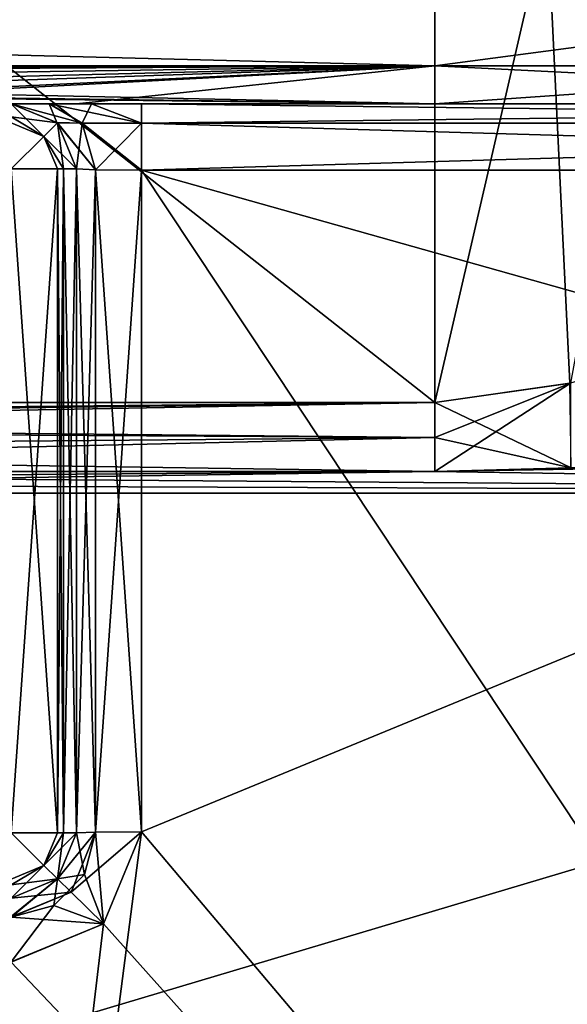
# Model space of a CAD drawing. Header units: millimetres. Extents: x -52 to 107, y -6 to 112.
# Tile 180 of 256: x 46 to 54, y 51 to 66. Entities that reach past the tile are written whole.
import ezdxf

# ---------------------------------------------------------------- set-up
doc = ezdxf.new("R2010")
doc.units = ezdxf.units.MM
doc.header["$LTSCALE"] = 65.185185
for name, color, linetype in [('1102', 7, 'CONTINUOUS'), ('1103', 7, 'CONTINUOUS'), ('1105', 7, 'CONTINUOUS'), ('1106', 7, 'CONTINUOUS'), ('1429', 7, 'CONTINUOUS'), ('1477', 7, 'CONTINUOUS'), ('1478', 7, 'CONTINUOUS'), ('1482', 7, 'CONTINUOUS'), ('1483', 7, 'CONTINUOUS'), ('1595', 7, 'CONTINUOUS'), ('1616', 7, 'CONTINUOUS'), ('1624', 7, 'CONTINUOUS'), ('1625', 7, 'CONTINUOUS'), ('1633', 7, 'CONTINUOUS'), ('1634', 7, 'CONTINUOUS'), ('1637', 7, 'CONTINUOUS'), ('1650', 7, 'CONTINUOUS'), ('1651', 7, 'CONTINUOUS'), ('1652', 7, 'CONTINUOUS'), ('1686', 7, 'CONTINUOUS'), ('1700', 7, 'CONTINUOUS'), ('1701', 7, 'CONTINUOUS'), ('1722', 7, 'CONTINUOUS'), ('1723', 7, 'CONTINUOUS'), ('1724', 7, 'CONTINUOUS'), ('1729', 7, 'CONTINUOUS'), ('1730', 7, 'CONTINUOUS'), ('1734', 7, 'CONTINUOUS'), ('2989', 7, 'CONTINUOUS'), ('3270', 7, 'CONTINUOUS'), ('3272', 7, 'CONTINUOUS'), ('3273', 7, 'CONTINUOUS'), ('3275', 7, 'CONTINUOUS'), ('444', 7, 'CONTINUOUS'), ('448', 7, 'CONTINUOUS'), ('468', 7, 'CONTINUOUS'), ('470', 7, 'CONTINUOUS'), ('471', 7, 'CONTINUOUS'), ('472', 7, 'CONTINUOUS')]:
    doc.layers.add(name, color=color, linetype=linetype)

msp = doc.modelspace()

# ---------------------------------------------------------------- linework, layer by layer
at = {"layer": '1102', "color": 7, "linetype": 'CONTINUOUS', "true_color": 0xe0f2ff}
for points in [[(62.65, 66.751, 42.446), (52, 66.751, 45.3), (60.375, 65.337, 44.22), (62.65, 66.751, 42.446)], [(52, 66.751, 45.3), (52, 65.337, 45.886), (60.375, 65.337, 44.22), (52, 66.751, 45.3)], [(52, 65.337, 45.886), (52, 64.751, 47.3), (63.643, 64.751, 44.182), (52, 65.337, 45.886)], [(60.375, 65.337, 44.22), (52, 65.337, 45.886), (63.643, 64.751, 44.182), (60.375, 65.337, 44.22)]]:
    msp.add_3dface(points, dxfattribs=at)
at = {"layer": '1103', "color": 7, "linetype": 'CONTINUOUS', "true_color": 0xe0f2ff}
for points in [[(52, 66.751, 45.3), (-3, 66.751, 45.3), (-3, 65.337, 45.886), (52, 66.751, 45.3)], [(52, 65.337, 45.886), (52, 66.751, 45.3), (-3, 65.337, 45.886), (52, 65.337, 45.886)], [(11, 65.26, 45.967), (52, 65.337, 45.886), (-3, 65.337, 45.886), (11, 65.26, 45.967)], [(25, 65.26, 45.967), (52, 65.337, 45.886), (11, 65.26, 45.967), (25, 65.26, 45.967)], [(39, 65.26, 45.967), (52, 65.337, 45.886), (25, 65.26, 45.967), (39, 65.26, 45.967)], [(39.84, 65.158, 46.09), (52, 65.337, 45.886), (39, 65.26, 45.967), (39.84, 65.158, 46.09)], [(40.546, 64.939, 46.454), (52, 65.337, 45.886), (39.84, 65.158, 46.09), (40.546, 64.939, 46.454)], [(40.902, 64.794, 46.888), (52, 65.337, 45.886), (40.546, 64.939, 46.454), (40.902, 64.794, 46.888)], [(41, 64.751, 47.3), (52, 65.337, 45.886), (40.902, 64.794, 46.888), (41, 64.751, 47.3)], [(52, 65.337, 45.886), (41, 64.751, 47.3), (46.5, 64.751, 47.3), (52, 65.337, 45.886)], [(52, 64.751, 47.3), (52, 65.337, 45.886), (46.5, 64.751, 47.3), (52, 64.751, 47.3)]]:
    msp.add_3dface(points, dxfattribs=at)
at = {"layer": '1105', "color": 7, "linetype": 'CONTINUOUS', "true_color": 0xe0f2ff}
for points in [[(52, 66.751, -45.3), (62.65, 66.751, -42.446), (52, 65.337, -45.886), (52, 66.751, -45.3)], [(62.65, 66.751, -42.446), (60.375, 65.337, -44.22), (52, 65.337, -45.886), (62.65, 66.751, -42.446)], [(52, 65.337, -45.886), (60.375, 65.337, -44.22), (52, 64.751, -47.3), (52, 65.337, -45.886)], [(52, 64.751, -47.3), (60.375, 65.337, -44.22), (63.643, 64.751, -44.182), (52, 64.751, -47.3)]]:
    msp.add_3dface(points, dxfattribs=at)
at = {"layer": '1106', "color": 7, "linetype": 'CONTINUOUS', "true_color": 0xe0f2ff}
for points in [[(-3, 66.751, -45.3), (52, 66.751, -45.3), (52, 65.337, -45.886), (-3, 66.751, -45.3)], [(-3, 66.751, -45.3), (52, 65.337, -45.886), (-3, 65.337, -45.886), (-3, 66.751, -45.3)], [(52, 65.337, -45.886), (39.453, 65.019, -46.3), (-3, 65.337, -45.886), (52, 65.337, -45.886)], [(52, 65.337, -45.886), (52, 64.751, -47.3), (39.453, 65.019, -46.3), (52, 65.337, -45.886)], [(39.453, 65.019, -46.3), (52, 64.751, -47.3), (40.252, 64.912, -46.515), (39.453, 65.019, -46.3)], [(40.252, 64.912, -46.515), (52, 64.751, -47.3), (40.349, 64.886, -46.578), (40.252, 64.912, -46.515)], [(40.349, 64.886, -46.578), (52, 64.751, -47.3), (41, 64.751, -47.3), (40.349, 64.886, -46.578)]]:
    msp.add_3dface(points, dxfattribs=at)
at = {"layer": '1429', "color": 7, "linetype": 'CONTINUOUS', "true_color": 0xe0f2ff}
for points in [[(29.31, 58.769, -44.258), (42.671, 16.251, -45), (73.5, 21.751, -44.904), (29.31, 58.769, -44.258)], [(73.5, 58.769, -44.258), (29.31, 58.769, -44.258), (73.5, 21.751, -44.904), (73.5, 58.769, -44.258)]]:
    msp.add_3dface(points, dxfattribs=at)
at = {"layer": '1477', "color": 7, "linetype": 'CONTINUOUS', "true_color": 0xe0f2ff}
for points in [[(-3, 60.164, 44), (52, 60.164, 44), (52, 59.626, 44.049), (-3, 60.164, 44)], [(29.857, 59.751, 44.029), (-3, 60.164, 44), (52, 59.626, 44.049), (29.857, 59.751, 44.029)], [(29.718, 59.432, 44.091), (29.857, 59.751, 44.029), (52, 59.626, 44.049), (29.718, 59.432, 44.091)], [(52, 59.104, 44.194), (29.718, 59.432, 44.091), (52, 59.626, 44.049), (52, 59.104, 44.194)], [(29.468, 59.104, 44.194), (29.718, 59.432, 44.091), (52, 59.104, 44.194), (29.468, 59.104, 44.194)]]:
    msp.add_3dface(points, dxfattribs=at)
at = {"layer": '1478', "color": 7, "linetype": 'CONTINUOUS', "true_color": 0xe0f2ff}
for points in [[(52, 60.164, 44), (54.086, 60.46, 43.891), (52, 59.626, 44.049), (52, 60.164, 44)], [(54.086, 60.46, 43.891), (52, 59.104, 44.194), (52, 59.626, 44.049), (54.086, 60.46, 43.891)], [(52, 59.104, 44.194), (54.086, 60.46, 43.891), (54.085, 59.162, 44.17), (52, 59.104, 44.194)]]:
    msp.add_3dface(points, dxfattribs=at)
at = {"layer": '1482', "color": 7, "linetype": 'CONTINUOUS', "true_color": 0xe0f2ff}
for points in [[(54.076, 60.458, -43.892), (52, 60.165, -44), (54.096, 59.162, -44.169), (54.076, 60.458, -43.892)], [(54.096, 59.162, -44.169), (52, 60.165, -44), (52, 59.626, -44.049), (54.096, 59.162, -44.169)], [(52, 59.105, -44.193), (54.096, 59.162, -44.169), (52, 59.626, -44.049), (52, 59.105, -44.193)]]:
    msp.add_3dface(points, dxfattribs=at)
at = {"layer": '1483', "color": 7, "linetype": 'CONTINUOUS', "true_color": 0xe0f2ff}
for points in [[(52, 60.165, -44), (-3, 60.164, -44), (-3, 59.626, -44.049), (52, 60.165, -44)], [(20.143, 59.751, -44.029), (52, 60.165, -44), (-3, 59.626, -44.049), (20.143, 59.751, -44.029)], [(52, 60.165, -44), (20.143, 59.751, -44.029), (29.857, 59.751, -44.029), (52, 60.165, -44)], [(52, 60.165, -44), (29.857, 59.751, -44.029), (52, 59.626, -44.049), (52, 60.165, -44)], [(52, 59.626, -44.049), (29.857, 59.751, -44.029), (29.718, 59.432, -44.091), (52, 59.626, -44.049)], [(52, 59.105, -44.193), (52, 59.626, -44.049), (29.468, 59.105, -44.193), (52, 59.105, -44.193)], [(29.468, 59.105, -44.193), (52, 59.626, -44.049), (29.718, 59.432, -44.091), (29.468, 59.105, -44.193)]]:
    msp.add_3dface(points, dxfattribs=at)
at = {"layer": '1595', "color": 7, "linetype": 'CONTINUOUS', "true_color": 0xe0f2ff}
for points in [[(72.171, 64.751, -49.829), (72.171, 64.455, -50.54), (47.5, 64.751, -49.829), (72.171, 64.751, -49.829)], [(47.5, 64.751, -49.829), (72.171, 64.455, -50.54), (47.5, 64.452, -50.542), (47.5, 64.751, -49.829)], [(72.171, 64.455, -50.54), (72.171, 63.734, -50.829), (47.5, 64.452, -50.542), (72.171, 64.455, -50.54)], [(72.171, 63.734, -50.829), (47.5, 63.734, -50.829), (47.5, 64.452, -50.542), (72.171, 63.734, -50.829)]]:
    msp.add_3dface(points, dxfattribs=at)
at = {"layer": '1616', "color": 7, "linetype": 'CONTINUOUS', "true_color": 0xe0f2ff}
for points in [[(46.5, 53.551, -51.651), (46.5, 53.551, -55.3), (46.5, 63.751, -55.3), (46.5, 53.551, -51.651)], [(46.5, 63.751, -51.829), (46.5, 53.551, -51.651), (46.5, 63.751, -55.3), (46.5, 63.751, -51.829)]]:
    msp.add_3dface(points, dxfattribs=at)
at = {"layer": '1624', "color": 7, "linetype": 'CONTINUOUS', "true_color": 0xe0f2ff}
for points in [[(46.201, 64.465, -51.829), (46.207, 64.458, -51.829), (45.5, 64.751, -55.3), (46.201, 64.465, -51.829)], [(45.5, 64.751, -55.3), (46.207, 64.458, -51.829), (46.207, 64.458, -55.3), (45.5, 64.751, -55.3)], [(45.5, 64.751, -51.829), (46.201, 64.465, -51.829), (45.5, 64.751, -55.3), (45.5, 64.751, -51.829)], [(46.5, 63.751, -51.829), (46.5, 63.751, -55.3), (46.207, 64.458, -55.3), (46.5, 63.751, -51.829)], [(46.207, 64.458, -51.829), (46.5, 63.751, -51.829), (46.207, 64.458, -55.3), (46.207, 64.458, -51.829)]]:
    msp.add_3dface(points, dxfattribs=at)
at = {"layer": '1625', "color": 7, "linetype": 'CONTINUOUS', "true_color": 0xe0f2ff}
for points in [[(46.5, 53.551, -55.3), (46.5, 53.551, -51.651), (46.207, 52.844, -51.626), (46.5, 53.551, -55.3)], [(46.5, 53.551, -55.3), (46.207, 52.844, -51.626), (46.207, 52.844, -55.3), (46.5, 53.551, -55.3)], [(45.5, 52.551, -51.616), (45.5, 52.551, -55.3), (46.207, 52.844, -55.3), (45.5, 52.551, -51.616)], [(46.207, 52.844, -51.626), (45.5, 52.551, -51.616), (46.207, 52.844, -55.3), (46.207, 52.844, -51.626)]]:
    msp.add_3dface(points, dxfattribs=at)
at = {"layer": '1633', "color": 7, "linetype": 'CONTINUOUS', "true_color": 0xe0f2ff}
for points in [[(46.5, 53.551, -51.651), (46.5, 63.751, -51.829), (46.793, 63.739, -51.121), (46.5, 53.551, -51.651)], [(46.5, 53.551, -51.651), (46.793, 63.739, -51.121), (46.793, 53.564, -50.944), (46.5, 53.551, -51.651)], [(46.793, 63.739, -51.121), (47.5, 63.734, -50.829), (46.793, 53.564, -50.944), (46.793, 63.739, -51.121)], [(47.5, 63.734, -50.829), (47.5, 53.569, -50.651), (46.793, 53.564, -50.944), (47.5, 63.734, -50.829)]]:
    msp.add_3dface(points, dxfattribs=at)
at = {"layer": '1634', "color": 7, "linetype": 'CONTINUOUS', "true_color": 0xe0f2ff}
for points in [[(46.207, 52.844, -51.626), (46.5, 53.551, -51.651), (46.625, 52.914, -50.927), (46.207, 52.844, -51.626)], [(46.5, 53.551, -51.651), (46.793, 53.564, -50.944), (46.625, 52.914, -50.927), (46.5, 53.551, -51.651)], [(46.793, 53.564, -50.944), (46.914, 52.154, -50.627), (46.625, 52.914, -50.927), (46.793, 53.564, -50.944)], [(47.5, 53.569, -50.651), (46.914, 52.154, -50.627), (46.793, 53.564, -50.944), (47.5, 53.569, -50.651)], [(45.5, 52.551, -51.616), (46.207, 52.844, -51.626), (45.5, 52.265, -50.915), (45.5, 52.551, -51.616)], [(46.207, 52.844, -51.626), (46.152, 52.435, -50.914), (45.5, 52.258, -50.909), (46.207, 52.844, -51.626)], [(46.207, 52.844, -51.626), (45.5, 52.258, -50.909), (45.5, 52.265, -50.915), (46.207, 52.844, -51.626)], [(46.625, 52.914, -50.927), (46.914, 52.154, -50.627), (46.152, 52.435, -50.914), (46.625, 52.914, -50.927)], [(46.207, 52.844, -51.626), (46.625, 52.914, -50.927), (46.152, 52.435, -50.914), (46.207, 52.844, -51.626)], [(46.914, 52.154, -50.627), (45.5, 51.569, -50.616), (46.152, 52.435, -50.914), (46.914, 52.154, -50.627)], [(46.152, 52.435, -50.914), (45.5, 51.569, -50.616), (45.5, 52.258, -50.909), (46.152, 52.435, -50.914)]]:
    msp.add_3dface(points, dxfattribs=at)
at = {"layer": '1637', "color": 7, "linetype": 'CONTINUOUS', "true_color": 0xe0f2ff}
for points in [[(46.201, 64.465, -51.829), (45.5, 64.751, -51.829), (46.082, 64.751, -50.419), (46.201, 64.465, -51.829)], [(46.588, 64.456, -50.916), (46.201, 64.465, -51.829), (46.082, 64.751, -50.419), (46.588, 64.456, -50.916)], [(46.733, 64.751, -49.982), (46.588, 64.456, -50.916), (46.082, 64.751, -50.419), (46.733, 64.751, -49.982)], [(47.5, 64.452, -50.542), (46.588, 64.456, -50.916), (46.733, 64.751, -49.982), (47.5, 64.452, -50.542)], [(47.5, 64.751, -49.829), (47.5, 64.452, -50.542), (46.733, 64.751, -49.982), (47.5, 64.751, -49.829)], [(46.207, 64.458, -51.829), (46.201, 64.465, -51.829), (46.588, 64.456, -50.916), (46.207, 64.458, -51.829)], [(46.5, 63.751, -51.829), (46.207, 64.458, -51.829), (46.588, 64.456, -50.916), (46.5, 63.751, -51.829)], [(46.793, 63.739, -51.121), (46.5, 63.751, -51.829), (46.588, 64.456, -50.916), (46.793, 63.739, -51.121)], [(47.5, 64.452, -50.542), (46.793, 63.739, -51.121), (46.588, 64.456, -50.916), (47.5, 64.452, -50.542)], [(47.5, 64.452, -50.542), (47.5, 63.734, -50.829), (46.793, 63.739, -51.121), (47.5, 64.452, -50.542)]]:
    msp.add_3dface(points, dxfattribs=at)
at = {"layer": '1650', "color": 7, "linetype": 'CONTINUOUS', "true_color": 0xe0f2ff}
for points in [[(45.5, 64.751, -55.3), (46.207, 64.458, -55.3), (45.5, 64.552, -55.899), (45.5, 64.751, -55.3)], [(45.5, 64.552, -55.899), (46.207, 64.458, -55.3), (46, 64.251, -56.007), (45.5, 64.552, -55.899)], [(45.5, 64.461, -56.004), (45.5, 64.552, -55.899), (46, 64.251, -56.007), (45.5, 64.461, -56.004)], [(45.5, 63.751, -56.3), (45.5, 64.461, -56.004), (46, 64.251, -56.007), (45.5, 63.751, -56.3)], [(46.207, 64.458, -55.3), (46.5, 63.751, -55.3), (46, 64.251, -56.007), (46.207, 64.458, -55.3)], [(45.5, 63.751, -56.3), (46, 64.251, -56.007), (46.3, 63.751, -55.899), (45.5, 63.751, -56.3)], [(46, 64.251, -56.007), (46.5, 63.751, -55.3), (46.3, 63.751, -55.899), (46, 64.251, -56.007)], [(45.5, 63.751, -56.3), (46.3, 63.751, -55.899), (46.21, 63.751, -56.004), (45.5, 63.751, -56.3)]]:
    msp.add_3dface(points, dxfattribs=at)
at = {"layer": '1651', "color": 7, "linetype": 'CONTINUOUS', "true_color": 0xe0f2ff}
for points in [[(45.5, 53.551, -56.3), (45.5, 63.751, -56.3), (46.21, 63.751, -56.004), (45.5, 53.551, -56.3)], [(45.5, 53.551, -56.3), (46.21, 63.751, -56.004), (46.21, 53.551, -56.004), (45.5, 53.551, -56.3)], [(46.21, 63.751, -56.004), (46.3, 63.751, -55.899), (46.21, 53.551, -56.004), (46.21, 63.751, -56.004)], [(46.21, 53.551, -56.004), (46.3, 63.751, -55.899), (46.3, 53.551, -55.899), (46.21, 53.551, -56.004)], [(46.5, 63.751, -55.3), (46.5, 53.551, -55.3), (46.3, 53.551, -55.899), (46.5, 63.751, -55.3)], [(46.3, 63.751, -55.899), (46.5, 63.751, -55.3), (46.3, 53.551, -55.899), (46.3, 63.751, -55.899)]]:
    msp.add_3dface(points, dxfattribs=at)
at = {"layer": '1652', "color": 7, "linetype": 'CONTINUOUS', "true_color": 0xe0f2ff}
for points in [[(45.5, 53.551, -56.3), (46.21, 53.551, -56.004), (46, 53.051, -56.007), (45.5, 53.551, -56.3)], [(45.5, 53.551, -56.3), (46, 53.051, -56.007), (45.5, 52.751, -55.899), (45.5, 53.551, -56.3)], [(46.3, 53.551, -55.899), (46.207, 52.844, -55.3), (46, 53.051, -56.007), (46.3, 53.551, -55.899)], [(46.21, 53.551, -56.004), (46.3, 53.551, -55.899), (46, 53.051, -56.007), (46.21, 53.551, -56.004)], [(46.5, 53.551, -55.3), (46.207, 52.844, -55.3), (46.3, 53.551, -55.899), (46.5, 53.551, -55.3)], [(46.207, 52.844, -55.3), (45.5, 52.551, -55.3), (46, 53.051, -56.007), (46.207, 52.844, -55.3)], [(46, 53.051, -56.007), (45.5, 52.551, -55.3), (45.5, 52.751, -55.899), (46, 53.051, -56.007)]]:
    msp.add_3dface(points, dxfattribs=at)
at = {"layer": '1686', "color": 7, "linetype": 'CONTINUOUS', "true_color": 0xe0f2ff}
for points in [[(46.5, 53.551, 55.3), (46.5, 53.551, 51.651), (46.5, 63.751, 51.829), (46.5, 53.551, 55.3)], [(46.5, 63.751, 55.3), (46.5, 53.551, 55.3), (46.5, 63.751, 51.829), (46.5, 63.751, 55.3)]]:
    msp.add_3dface(points, dxfattribs=at)
at = {"layer": '1700', "color": 7, "linetype": 'CONTINUOUS', "true_color": 0xe0f2ff}
for points in [[(45.5, 64.751, 55.3), (46.207, 64.458, 55.3), (45.5, 64.751, 51.829), (45.5, 64.751, 55.3)], [(45.5, 64.751, 51.829), (46.207, 64.458, 55.3), (46.201, 64.464, 51.829), (45.5, 64.751, 51.829)], [(46.201, 64.464, 51.829), (46.207, 64.458, 55.3), (46.207, 64.458, 51.829), (46.201, 64.464, 51.829)], [(46.5, 63.751, 55.3), (46.5, 63.751, 51.829), (46.207, 64.458, 51.829), (46.5, 63.751, 55.3)], [(46.207, 64.458, 55.3), (46.5, 63.751, 55.3), (46.207, 64.458, 51.829), (46.207, 64.458, 55.3)]]:
    msp.add_3dface(points, dxfattribs=at)
at = {"layer": '1701', "color": 7, "linetype": 'CONTINUOUS', "true_color": 0xe0f2ff}
for points in [[(46.5, 53.551, 51.651), (46.5, 53.551, 55.3), (46.207, 52.844, 55.3), (46.5, 53.551, 51.651)], [(46.207, 52.844, 51.627), (46.5, 53.551, 51.651), (46.207, 52.844, 55.3), (46.207, 52.844, 51.627)], [(45.5, 52.551, 55.3), (45.5, 52.551, 51.616), (46.207, 52.844, 51.627), (45.5, 52.551, 55.3)], [(45.5, 52.551, 55.3), (46.207, 52.844, 51.627), (46.207, 52.844, 55.3), (45.5, 52.551, 55.3)]]:
    msp.add_3dface(points, dxfattribs=at)
at = {"layer": '1722', "color": 7, "linetype": 'CONTINUOUS', "true_color": 0xe0f2ff}
for points in [[(46.207, 64.458, 55.3), (45.5, 64.751, 55.3), (46, 64.251, 56.007), (46.207, 64.458, 55.3)], [(45.5, 64.751, 55.3), (45.5, 64.551, 55.9), (46, 64.251, 56.007), (45.5, 64.751, 55.3)], [(45.5, 64.551, 55.9), (45.5, 63.751, 56.3), (46, 64.251, 56.007), (45.5, 64.551, 55.9)], [(46.3, 63.751, 55.9), (46.207, 64.458, 55.3), (46, 64.251, 56.007), (46.3, 63.751, 55.9)], [(46.5, 63.751, 55.3), (46.207, 64.458, 55.3), (46.3, 63.751, 55.9), (46.5, 63.751, 55.3)], [(46, 64.251, 56.007), (45.5, 63.751, 56.3), (46.21, 63.751, 56.004), (46, 64.251, 56.007)], [(46.3, 63.751, 55.9), (46, 64.251, 56.007), (46.21, 63.751, 56.004), (46.3, 63.751, 55.9)]]:
    msp.add_3dface(points, dxfattribs=at)
at = {"layer": '1723', "color": 7, "linetype": 'CONTINUOUS', "true_color": 0xe0f2ff}
for points in [[(45.5, 63.751, 56.3), (45.5, 53.551, 56.3), (46.21, 53.551, 56.004), (45.5, 63.751, 56.3)], [(46.21, 63.751, 56.004), (45.5, 63.751, 56.3), (46.21, 53.551, 56.004), (46.21, 63.751, 56.004)], [(46.3, 63.751, 55.9), (46.21, 63.751, 56.004), (46.3, 53.551, 55.9), (46.3, 63.751, 55.9)], [(46.3, 53.551, 55.9), (46.21, 63.751, 56.004), (46.21, 53.551, 56.004), (46.3, 53.551, 55.9)], [(46.5, 53.551, 55.3), (46.5, 63.751, 55.3), (46.3, 63.751, 55.9), (46.5, 53.551, 55.3)], [(46.5, 53.551, 55.3), (46.3, 63.751, 55.9), (46.3, 53.551, 55.9), (46.5, 53.551, 55.3)]]:
    msp.add_3dface(points, dxfattribs=at)
at = {"layer": '1724', "color": 7, "linetype": 'CONTINUOUS', "true_color": 0xe0f2ff}
for points in [[(45.5, 53.551, 56.3), (46.3, 53.551, 55.9), (46.21, 53.551, 56.004), (45.5, 53.551, 56.3)], [(46.3, 53.551, 55.9), (45.5, 53.551, 56.3), (46, 53.051, 56.007), (46.3, 53.551, 55.9)], [(46, 53.051, 56.007), (45.5, 53.551, 56.3), (45.5, 52.841, 56.004), (46, 53.051, 56.007)], [(46.207, 52.844, 55.3), (46.5, 53.551, 55.3), (46, 53.051, 56.007), (46.207, 52.844, 55.3)], [(46.5, 53.551, 55.3), (46.3, 53.551, 55.9), (46, 53.051, 56.007), (46.5, 53.551, 55.3)], [(45.5, 52.751, 55.9), (46.207, 52.844, 55.3), (46, 53.051, 56.007), (45.5, 52.751, 55.9)], [(45.5, 52.751, 55.9), (46, 53.051, 56.007), (45.5, 52.841, 56.004), (45.5, 52.751, 55.9)], [(45.5, 52.551, 55.3), (46.207, 52.844, 55.3), (45.5, 52.751, 55.9), (45.5, 52.551, 55.3)]]:
    msp.add_3dface(points, dxfattribs=at)
at = {"layer": '1729', "color": 7, "linetype": 'CONTINUOUS', "true_color": 0xe0f2ff}
for points in [[(46.5, 53.551, 51.651), (46.207, 52.844, 51.627), (46.793, 53.563, 50.944), (46.5, 53.551, 51.651)], [(46.793, 53.563, 50.944), (46.207, 52.844, 51.627), (46.42, 52.643, 50.92), (46.793, 53.563, 50.944)], [(46.913, 52.154, 50.627), (47.5, 53.569, 50.651), (46.42, 52.643, 50.92), (46.913, 52.154, 50.627)], [(47.5, 53.569, 50.651), (46.793, 53.563, 50.944), (46.42, 52.643, 50.92), (47.5, 53.569, 50.651)], [(46.207, 52.844, 51.627), (45.5, 52.551, 51.616), (46.42, 52.643, 50.92), (46.207, 52.844, 51.627)], [(45.5, 52.258, 50.909), (46.913, 52.154, 50.627), (46.42, 52.643, 50.92), (45.5, 52.258, 50.909)], [(45.5, 52.551, 51.616), (45.5, 52.264, 50.915), (46.42, 52.643, 50.92), (45.5, 52.551, 51.616)], [(45.5, 52.264, 50.915), (45.5, 52.258, 50.909), (46.42, 52.643, 50.92), (45.5, 52.264, 50.915)], [(45.5, 51.568, 50.617), (46.913, 52.154, 50.627), (45.5, 52.258, 50.909), (45.5, 51.568, 50.617)]]:
    msp.add_3dface(points, dxfattribs=at)
at = {"layer": '1730', "color": 7, "linetype": 'CONTINUOUS', "true_color": 0xe0f2ff}
for points in [[(46.5, 63.751, 51.829), (46.5, 53.551, 51.651), (46.793, 53.563, 50.944), (46.5, 63.751, 51.829)], [(46.5, 63.751, 51.829), (46.793, 53.563, 50.944), (46.793, 63.739, 51.122), (46.5, 63.751, 51.829)], [(47.5, 53.569, 50.651), (47.5, 63.734, 50.829), (46.793, 63.739, 51.122), (47.5, 53.569, 50.651)], [(46.793, 53.563, 50.944), (47.5, 53.569, 50.651), (46.793, 63.739, 51.122), (46.793, 53.563, 50.944)]]:
    msp.add_3dface(points, dxfattribs=at)
at = {"layer": '1734', "color": 7, "linetype": 'CONTINUOUS', "true_color": 0xe0f2ff}
for points in [[(45.5, 64.751, 51.829), (46.201, 64.464, 51.829), (46.587, 64.456, 50.917), (45.5, 64.751, 51.829)], [(45.5, 64.751, 51.829), (46.587, 64.456, 50.917), (46.086, 64.751, 50.415), (45.5, 64.751, 51.829)], [(46.587, 64.456, 50.917), (47.5, 64.452, 50.542), (46.086, 64.751, 50.415), (46.587, 64.456, 50.917)], [(46.086, 64.751, 50.415), (47.5, 64.452, 50.542), (47.5, 64.751, 49.829), (46.086, 64.751, 50.415)], [(46.201, 64.464, 51.829), (46.207, 64.458, 51.829), (46.793, 63.739, 51.122), (46.201, 64.464, 51.829)], [(46.201, 64.464, 51.829), (46.793, 63.739, 51.122), (46.587, 64.456, 50.917), (46.201, 64.464, 51.829)], [(46.207, 64.458, 51.829), (46.5, 63.751, 51.829), (46.793, 63.739, 51.122), (46.207, 64.458, 51.829)], [(46.793, 63.739, 51.122), (47.5, 63.734, 50.829), (46.587, 64.456, 50.917), (46.793, 63.739, 51.122)], [(46.587, 64.456, 50.917), (47.5, 63.734, 50.829), (47.5, 64.452, 50.542), (46.587, 64.456, 50.917)]]:
    msp.add_3dface(points, dxfattribs=at)
at = {"layer": '2989', "color": 7, "linetype": 'CONTINUOUS', "true_color": 0xe0f2ff}
for points in [[(46.5, 64.751, 47.3), (41, 64.751, 47.3), (41, 64.751, 55.3), (46.5, 64.751, 47.3)], [(46.5, 64.751, 47.3), (41, 64.751, 55.3), (46.086, 64.751, 50.415), (46.5, 64.751, 47.3)], [(41, 64.751, -47.3), (52, 64.751, -47.3), (72.171, 64.751, -49.829), (41, 64.751, -47.3)], [(41, 64.751, -47.3), (72.171, 64.751, -49.829), (47.5, 64.751, -49.829), (41, 64.751, -47.3)], [(41, 64.751, -47.3), (47.5, 64.751, -49.829), (46.733, 64.751, -49.982), (41, 64.751, -47.3)], [(45.5, 64.751, -51.829), (41, 64.751, -47.3), (46.082, 64.751, -50.419), (45.5, 64.751, -51.829)], [(41, 64.751, -47.3), (46.733, 64.751, -49.982), (46.082, 64.751, -50.419), (41, 64.751, -47.3)], [(41, 64.751, 55.3), (45.5, 64.751, 51.829), (46.086, 64.751, 50.415), (41, 64.751, 55.3)], [(52, 64.751, 47.3), (46.5, 64.751, 47.3), (46.086, 64.751, 50.415), (52, 64.751, 47.3)], [(52, 64.751, 47.3), (46.086, 64.751, 50.415), (47.5, 64.751, 49.829), (52, 64.751, 47.3)], [(63.643, 64.751, 44.182), (52, 64.751, 47.3), (47.5, 64.751, 49.829), (63.643, 64.751, 44.182)], [(72.171, 64.751, 49.829), (63.643, 64.751, 44.182), (47.5, 64.751, 49.829), (72.171, 64.751, 49.829)], [(52, 64.751, -47.3), (63.643, 64.751, -44.182), (72.171, 64.751, -49.829), (52, 64.751, -47.3)]]:
    msp.add_3dface(points, dxfattribs=at)
at = {"layer": '3270', "color": 7, "linetype": 'CONTINUOUS', "true_color": 0xe0f2ff}
for points in [[(73.5, 58.769, 44.258), (29.35, 45.602, 44.488), (29.31, 58.768, 44.258), (73.5, 58.769, 44.258)], [(73.5, 58.769, 44.258), (29.389, 32.324, 44.719), (29.35, 45.602, 44.488), (73.5, 58.769, 44.258)], [(33.933, 30.245, 44.756), (29.389, 32.324, 44.719), (73.5, 58.769, 44.258), (33.933, 30.245, 44.756)], [(37.626, 26.88, 44.814), (33.933, 30.245, 44.756), (73.5, 58.769, 44.258), (37.626, 26.88, 44.814)], [(40.119, 22.549, 44.89), (37.626, 26.88, 44.814), (73.5, 58.769, 44.258), (40.119, 22.549, 44.89)], [(41.173, 17.665, 44.975), (40.119, 22.549, 44.89), (73.5, 58.769, 44.258), (41.173, 17.665, 44.975)], [(41.641, 16.66, 44.993), (41.173, 17.665, 44.975), (73.5, 58.769, 44.258), (41.641, 16.66, 44.993)], [(42.671, 16.251, 45), (41.641, 16.66, 44.993), (73.5, 58.769, 44.258), (42.671, 16.251, 45)], [(42.671, 16.251, 45), (73.5, 58.769, 44.258), (73.5, 21.751, 44.904), (42.671, 16.251, 45)]]:
    msp.add_3dface(points, dxfattribs=at)
at = {"layer": '3272', "color": 7, "linetype": 'CONTINUOUS', "true_color": 0xe0f2ff}
for points in [[(52, 59.104, 44.194), (54.085, 59.162, 44.17), (73.5, 58.769, 44.258), (52, 59.104, 44.194)], [(29.468, 59.104, 44.194), (73.5, 58.769, 44.258), (29.347, 58.933, 44.241), (29.468, 59.104, 44.194)], [(29.468, 59.104, 44.194), (52, 59.104, 44.194), (73.5, 58.769, 44.258), (29.468, 59.104, 44.194)], [(73.5, 58.769, 44.258), (29.31, 58.768, 44.258), (29.347, 58.933, 44.241), (73.5, 58.769, 44.258)]]:
    msp.add_3dface(points, dxfattribs=at)
at = {"layer": '3273', "color": 7, "linetype": 'CONTINUOUS', "true_color": 0xe0f2ff}
for points in [[(52, 59.105, -44.193), (73.5, 58.769, -44.258), (73.5, 59.465, -43.959), (52, 59.105, -44.193)], [(54.096, 59.162, -44.169), (52, 59.105, -44.193), (73.5, 59.465, -43.959), (54.096, 59.162, -44.169)], [(29.31, 58.769, -44.258), (73.5, 58.769, -44.258), (52, 59.105, -44.193), (29.31, 58.769, -44.258)], [(29.31, 58.769, -44.258), (52, 59.105, -44.193), (29.347, 58.933, -44.241), (29.31, 58.769, -44.258)], [(52, 59.105, -44.193), (29.468, 59.105, -44.193), (29.347, 58.933, -44.241), (52, 59.105, -44.193)]]:
    msp.add_3dface(points, dxfattribs=at)
at = {"layer": '3275', "color": 7, "linetype": 'CONTINUOUS', "true_color": 0xe0f2ff}
for points in [[(72.171, 64.455, 50.54), (72.171, 64.751, 49.829), (47.5, 64.452, 50.542), (72.171, 64.455, 50.54)], [(47.5, 64.452, 50.542), (72.171, 64.751, 49.829), (47.5, 64.751, 49.829), (47.5, 64.452, 50.542)], [(47.5, 63.734, 50.829), (72.171, 63.734, 50.829), (72.171, 64.455, 50.54), (47.5, 63.734, 50.829)], [(47.5, 63.734, 50.829), (72.171, 64.455, 50.54), (47.5, 64.452, 50.542), (47.5, 63.734, 50.829)]]:
    msp.add_3dface(points, dxfattribs=at)
at = {"layer": '444', "color": 7, "linetype": 'CONTINUOUS', "true_color": 0xe0f2ff}
for points in [[(72.293, 56.751, -50.707), (42.665, 16.251, -50), (72.171, 63.734, -50.829), (72.293, 56.751, -50.707)], [(72.171, 63.734, -50.829), (42.665, 16.251, -50), (47.5, 53.569, -50.651), (72.171, 63.734, -50.829)], [(47.5, 63.734, -50.829), (72.171, 63.734, -50.829), (47.5, 53.569, -50.651), (47.5, 63.734, -50.829)], [(79, 16.251, -50), (42.665, 16.251, -50), (77.293, 56.751, -50.707), (79, 16.251, -50)], [(77.293, 56.751, -50.707), (42.665, 16.251, -50), (72.293, 56.751, -50.707), (77.293, 56.751, -50.707)], [(47.5, 53.569, -50.651), (42.665, 16.251, -50), (46.914, 52.154, -50.627), (47.5, 53.569, -50.651)], [(46.914, 52.154, -50.627), (42.665, 16.251, -50), (45.5, 51.569, -50.616), (46.914, 52.154, -50.627)]]:
    msp.add_3dface(points, dxfattribs=at)
at = {"layer": '448', "color": 7, "linetype": 'CONTINUOUS', "true_color": 0xe0f2ff}
for points in [[(47.5, 53.569, 50.651), (79, 16.251, 50), (47.5, 63.734, 50.829), (47.5, 53.569, 50.651)], [(47.5, 63.734, 50.829), (79, 16.251, 50), (72.293, 56.751, 50.707), (47.5, 63.734, 50.829)], [(72.171, 63.734, 50.829), (47.5, 63.734, 50.829), (72.293, 56.751, 50.707), (72.171, 63.734, 50.829)], [(46.913, 52.154, 50.627), (79, 16.251, 50), (47.5, 53.569, 50.651), (46.913, 52.154, 50.627)], [(45.5, 51.568, 50.617), (79, 16.251, 50), (46.913, 52.154, 50.627), (45.5, 51.568, 50.617)], [(42.645, 16.251, 50), (79, 16.251, 50), (45.5, 51.568, 50.617), (42.645, 16.251, 50)]]:
    msp.add_3dface(points, dxfattribs=at)
at = {"layer": '468', "color": 7, "linetype": 'CONTINUOUS', "true_color": 0xe0f2ff}
for points in [[(-3, 103.451, 44), (52, 103.451, 44), (-3, 60.164, 44), (-3, 103.451, 44)], [(-3, 60.164, 44), (52, 103.451, 44), (52, 60.164, 44), (-3, 60.164, 44)]]:
    msp.add_3dface(points, dxfattribs=at)
at = {"layer": '470', "color": 7, "linetype": 'CONTINUOUS', "true_color": 0xe0f2ff}
for points in [[(52, 103.451, -44), (-3, 103.451, -44), (52, 60.165, -44), (52, 103.451, -44)], [(52, 60.165, -44), (-3, 103.451, -44), (-3, 60.164, -44), (52, 60.165, -44)]]:
    msp.add_3dface(points, dxfattribs=at)
at = {"layer": '471', "color": 7, "linetype": 'CONTINUOUS', "true_color": 0xe0f2ff}
for points in [[(52, 60.164, 44), (52, 103.451, 44), (62, 103.451, 41.321), (52, 60.164, 44)], [(52, 60.164, 44), (62, 103.451, 41.321), (54.086, 60.46, 43.891), (52, 60.164, 44)]]:
    msp.add_3dface(points, dxfattribs=at)
at = {"layer": '472', "color": 7, "linetype": 'CONTINUOUS', "true_color": 0xe0f2ff}
for points in [[(52, 103.451, -44), (52, 60.165, -44), (54.076, 60.458, -43.892), (52, 103.451, -44)], [(62, 103.451, -41.32), (52, 103.451, -44), (60.357, 62.401, -42.17), (62, 103.451, -41.32)], [(60.357, 62.401, -42.17), (52, 103.451, -44), (56.869, 61.34, -43.398), (60.357, 62.401, -42.17)], [(56.869, 61.34, -43.398), (52, 103.451, -44), (54.076, 60.458, -43.892), (56.869, 61.34, -43.398)]]:
    msp.add_3dface(points, dxfattribs=at)

doc.saveas('drawing.dxf')
